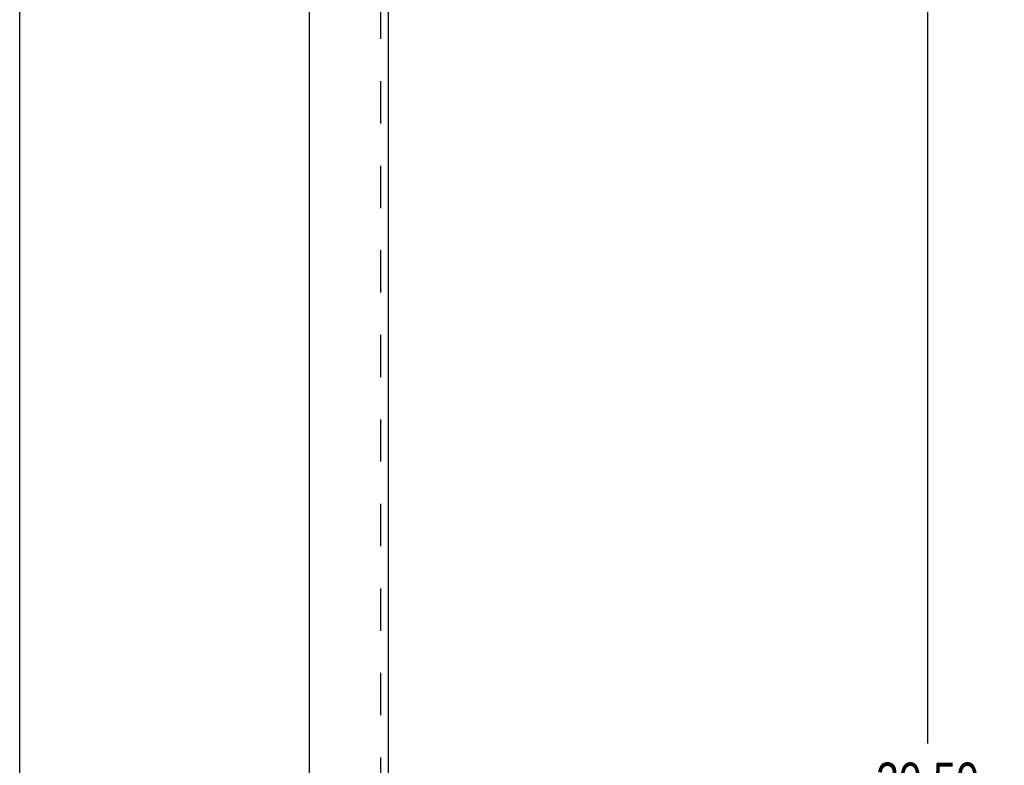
# Model space of a CAD drawing. Header units: inches. Extents: x 0 to 81, y 0 to 52.4.
# Tile 15 of 46: x 0 to 10.4, y 26.2 to 34. Entities that reach past the tile are written whole.
import ezdxf

# ---------------------------------------------------------------- set-up
doc = ezdxf.new("R2010")
doc.units = ezdxf.units.IN
doc.header["$LTSCALE"] = 4.452381
doc.header["$MEASUREMENT"] = 0
doc.linetypes.add('HIDDEN', pattern=[0.2, 0.1, -0.1])
doc.layers.get('0').update_dxf_attribs({"linetype": 'CONTINUOUS'})
doc.layers.add('DEFAULT_2', color=8, linetype='HIDDEN')
doc.layers.add('DIMENSIONS', color=7, linetype='CONTINUOUS')
doc.styles.get("Standard").update_dxf_attribs({"font": 'txt', "width": 0.8})
doc.dimstyles.new('DIMSTYLE_2', dxfattribs={"dimtxt": 0.404762, "dimasz": 0.47619, "dimexe": 0.09, "dimexo": 0.07, "dimgap": 0.0425, "dimtad": 0, "dimtih": 1, "dimtoh": 1, "dimzin": 4, "dimdsep": 46, "dimtxsty": 'Standard', "dimblk": '_FILLED', "dimblk1": '_FILLED', "dimblk2": '_FILLED', "dimcen": 0.09, "dimadec": 0, "dimazin": 0, "dimtfac": 1, "dimtofl": 0, "dimtmove": 0, "dimatfit": 3, "dimldrblk": '_FILLED', "dimfxl": 0, "dimtolj": 1, "dimtzin": 4, "dimarcsym": 0})

# ---------------------------------------------------------------- blocks, each defined once
blk = doc.blocks.new('_FILLED')
at = {"color": 0, "linetype": 'ByBlock'}
blk.add_solid([(0, 0), (-1, 0.2), (-1, -0.2)], dxfattribs=at)
blk = doc.blocks.new('*D4')
at = {"layer": 'DIMENSIONS', "color": 2, "linetype": 'Continuous'}
for p, q in [((10.188, 36.267), (9.131, 36.267)), ((9.559, 36.267), (9.559, 26.421)), ((9.559, 15.767), (9.559, 25.005)), ((10.188, 15.767), (9.131, 15.767))]:
    blk.add_line(p, q, dxfattribs=at)
at = {"layer": 'DIMENSIONS', "color": 2, "linetype": 'Continuous', "xscale": 0.4761904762, "yscale": 0.4761904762, "zscale": 0.4761904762}
for p, rotation in [((9.559, 36.267), 90), ((9.559, 15.767), 270)]:
    blk.add_blockref('_FILLED', p, dxfattribs=dict(at, rotation=rotation))
at = {"layer": 'DIMENSIONS', "color": 2, "linetype": 'Continuous', "insert": (9.559, 26.219), "char_height": 0.4048, "width": 1.61905, "attachment_point": 2, "line_spacing_factor": 0.9}
blk.add_mtext('20.50\\PREF.', dxfattribs=at)

msp = doc.modelspace()

# ---------------------------------------------------------------- linework, layer by layer
at = {"color": 7, "linetype": 'Continuous'}
msp.add_line((0, 0), (0, 52.381), dxfattribs=at)
at = {"color": 3, "linetype": 'Continuous'}
for p, q in [((3.0517, 13.1096), (3.0517, 38.9236)), ((3.8797, 35.1416), (3.8797, 16.8916))]:
    msp.add_line(p, q, dxfattribs=at)
at = {"layer": 'DEFAULT_2', "color": 8, "linetype": 'HIDDEN'}
msp.add_line((3.8017, 16.9228), (3.8017, 35.1103), dxfattribs=at)

# ---------------------------------------------------------------- dimensions: what is measured, and where the dimension line sits
at = {"layer": 'DIMENSIONS', "color": 2, "linetype": 'Continuous'}
dim = msp.add_linear_dim(base=(9.5591, 15.7666), p1=(10.2576, 36.2666), p2=(10.2576, 15.7666), angle=270, text='<>\\PREF.', dimstyle='DIMSTYLE_2', dxfattribs=at)
dim.commit()
dim.dimension.update_dxf_attribs({"geometry": '*D4', "text_midpoint": (9.5591, 25.713), "dimtype": 160})

doc.saveas('drawing.dxf')
